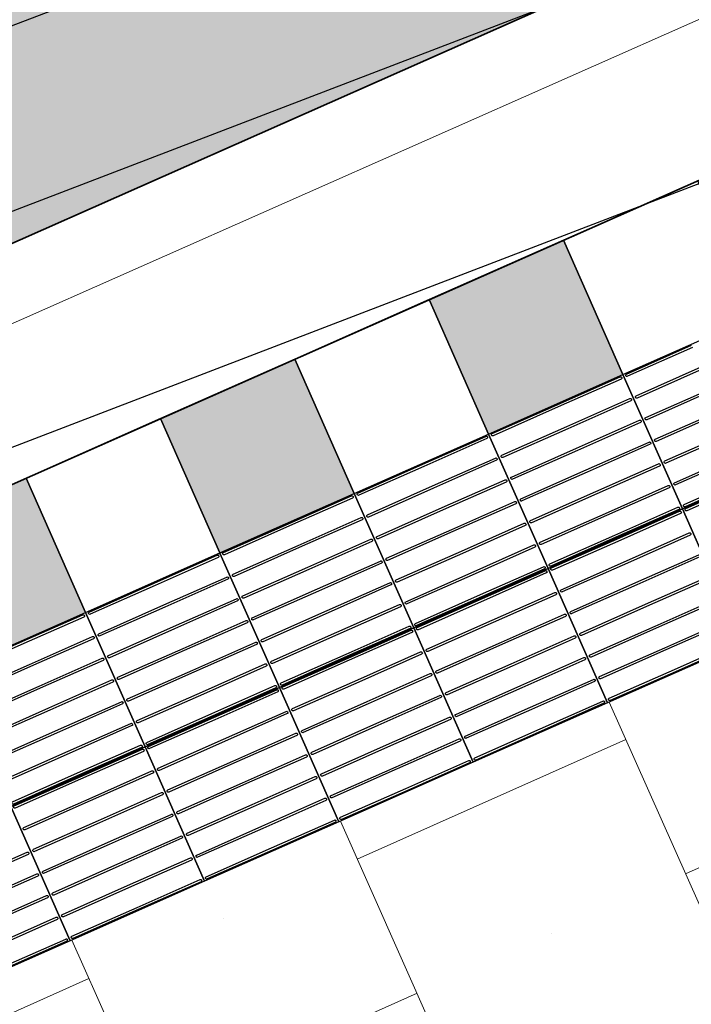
# Model space of a CAD drawing. Header units: metres. Extents: x 196651 to 397723, y 354703 to 710691.
# Tile 106 of 256: x 197784.36 to 197785.73, y 356103.11 to 356105.12. Entities that reach past the tile are written whole.
import ezdxf

# ---------------------------------------------------------------- set-up
doc = ezdxf.new("R2010")
doc.units = ezdxf.units.M
doc.header["$MEASUREMENT"] = 0
doc.linetypes.add('VH-RWSBAND_110X220', pattern=[24, 10, -2, 2, -2, 2, -2, 2, -2])
for name, color, linetype, lineweight in [('N-WE-GR-GRAS_BERM-A', 86, 'Continuous', 5), ('N-WE-VH-GOOT_TEGEL-G', 170, 'Continuous', 35), ('N-WE-VH-KANTOPSLUITING_BUSPERRONBAND-G', 6, 'VH-RWSBAND_110X220', 35), ('N-WE-VH-KANTVERHARDING-G', 1, 'Continuous', 5), ('N-WE-VH-VERHARDING_BETON-A-200', 253, 'Continuous', 5), ('N-WE-VH-VERHARDING_TEGEL-300X300X60-A', 252, 'Continuous', 18), ('N-WE-VH-VERHARDING_TEGEL-500X500X60-A', 252, 'Continuous', 5), ('N-WE-VH-VERHARDING_TEGEL-A', 252, 'Continuous', 5), ('N-WE-VH-VERKEERSTEGEL-GELEIDETEGEL-S', 5, 'Continuous', 25), ('N-WE-VH-VERKEERSTEGEL-TEGEL ZWART-WIT-S', 7, 'Continuous', 25), ('N-WE-VH_BETON_PRINTBETON-A', 252, 'Continuous', 5)]:
    doc.layers.add(name, color=color, linetype=linetype, lineweight=lineweight)
doc.layers.add('X-XX-AL-HULPLIJNEN', color=4, linetype='Continuous', lineweight=25, plot=False)

# ---------------------------------------------------------------- blocks, each defined once
blk = doc.blocks.new('SVH-VERKEERSTEGEL_300X300_ZWART TEGEL_DYN')
h = blk.add_hatch(color=256)
h.dxf.hatch_style = 1
h.paths.add_polyline_path([(0, 0.3), (0, 0), (0.3, 0), (0.3, 0.3)])
at = {"flags": 128}
blk.add_lwpolyline([(0, 0.3), (0, 0), (0.3, 0), (0.3, 0.3)], close=True, dxfattribs=at)
blk = doc.blocks.new('SVH-VERKEERSTEGEL_300X300_WITTE TEGEL_DYN')
at = {"flags": 128}
blk.add_lwpolyline([(0, 0.3), (0, 0), (0.3, 0), (0.3, 0.3)], close=True, dxfattribs=at)
blk = doc.blocks.new('*U386')
for name, p in [('SVH-VERKEERSTEGEL_300X300_WITTE TEGEL_DYN', (4.8, 0)), ('SVH-VERKEERSTEGEL_300X300_ZWART TEGEL_DYN', (5.1, 0)), ('SVH-VERKEERSTEGEL_300X300_WITTE TEGEL_DYN', (5.4, 0)), ('SVH-VERKEERSTEGEL_300X300_ZWART TEGEL_DYN', (5.7, 0)), ('SVH-VERKEERSTEGEL_300X300_WITTE TEGEL_DYN', (6, 0)), ('SVH-VERKEERSTEGEL_300X300_ZWART TEGEL_DYN', (6.3, 0))]:
    blk.add_blockref(name, p)
blk = doc.blocks.new('*U384')
at = {"flags": 128}
for points in [[(4.8, 0), (4.8, 0.3), (5.1, 0.3), (5.1, 0)], [(5.1, 0), (5.1, 0.3), (5.4, 0.3), (5.4, 0)], [(5.4, 0), (5.4, 0.3), (5.7, 0.3), (5.7, 0)], [(5.7, 0), (5.7, 0.3), (6, 0.3), (6, 0)], [(6, 0), (6, 0.3), (6.3, 0.3), (6.3, 0)], [(6.3, 0), (6.3, 0.3), (6.6, 0.3), (6.6, 0)], [(6.6, 0), (6.6, 0.3), (6.9, 0.3), (6.9, 0)], [(4.8, -0.3), (4.8, 0), (5.1, 0), (5.1, -0.3)], [(5.1, -0.3), (5.1, 0), (5.4, 0), (5.4, -0.3)], [(5.4, -0.3), (5.4, 0), (5.7, 0), (5.7, -0.3)], [(5.7, -0.3), (5.7, 0), (6, 0), (6, -0.3)], [(6, -0.3), (6, 0), (6.3, 0), (6.3, -0.3)], [(6.3, -0.3), (6.3, 0), (6.6, 0), (6.6, -0.3)]]:
    blk.add_lwpolyline(points, close=True, dxfattribs=at)
for points in [[(5.1045, 0.2955, -0.414214), (5.107, 0.298), (5.2475, 0.298)], [(5.2475, 0.293), (5.107, 0.293, -0.414214), (5.1045, 0.2955), (5.1045, 0.2955)], [(5.2475, 0.298), (5.393, 0.298, -0.414214), (5.3955, 0.2955), (5.3955, 0.2955, -0.414214), (5.393, 0.293), (5.2475, 0.293)], [(5.4045, 0.2955, -0.414214), (5.407, 0.298), (5.5475, 0.298)], [(5.5475, 0.293), (5.407, 0.293, -0.414214), (5.4045, 0.2955), (5.4045, 0.2955)], [(5.5475, 0.298), (5.693, 0.298, -0.414214), (5.6955, 0.2955), (5.6955, 0.2955, -0.414214), (5.693, 0.293), (5.5475, 0.293)], [(5.7045, 0.2955, -0.414214), (5.707, 0.298), (5.8475, 0.298)], [(5.8475, 0.293), (5.707, 0.293, -0.414214), (5.7045, 0.2955), (5.7045, 0.2955)], [(5.8475, 0.298), (5.993, 0.298, -0.414214), (5.9955, 0.2955), (5.9955, 0.2955, -0.414214), (5.993, 0.293), (5.8475, 0.293)], [(6.0045, 0.2955, -0.414214), (6.007, 0.298), (6.1475, 0.298)], [(6.1475, 0.293), (6.007, 0.293, -0.414214), (6.0045, 0.2955), (6.0045, 0.2955)], [(6.1475, 0.298), (6.293, 0.298, -0.414214), (6.2955, 0.2955), (6.2955, 0.2955, -0.414214), (6.293, 0.293), (6.1475, 0.293)], [(6.3045, 0.2955, -0.414214), (6.307, 0.298), (6.4475, 0.298)], [(6.4475, 0.293), (6.307, 0.293, -0.414214), (6.3045, 0.2955), (6.3045, 0.2955)], [(6.4475, 0.298), (6.593, 0.298, -0.414214), (6.5955, 0.2955), (6.5955, 0.2955, -0.414214), (6.593, 0.293), (6.4475, 0.293)], [(6.6045, 0.2955, -0.414214), (6.607, 0.298), (6.7475, 0.298)], [(6.7475, 0.293), (6.607, 0.293, -0.414214), (6.6045, 0.2955), (6.6045, 0.2955)], [(5.1045, 0.247, -0.414214), (5.107, 0.2495), (5.2475, 0.2495)], [(5.2475, 0.2445), (5.107, 0.2445, -0.414214), (5.1045, 0.247), (5.1045, 0.247)], [(5.2475, 0.2495), (5.393, 0.2495, -0.414214), (5.3955, 0.247), (5.3955, 0.247, -0.414214), (5.393, 0.2445), (5.2475, 0.2445)], [(5.4045, 0.247, -0.414214), (5.407, 0.2495), (5.5475, 0.2495)], [(5.5475, 0.2445), (5.407, 0.2445, -0.414214), (5.4045, 0.247), (5.4045, 0.247)], [(5.5475, 0.2495), (5.693, 0.2495, -0.414214), (5.6955, 0.247), (5.6955, 0.247, -0.414214), (5.693, 0.2445), (5.5475, 0.2445)], [(5.7045, 0.247, -0.414214), (5.707, 0.2495), (5.8475, 0.2495)], [(5.8475, 0.2445), (5.707, 0.2445, -0.414214), (5.7045, 0.247), (5.7045, 0.247)], [(5.8475, 0.2495), (5.993, 0.2495, -0.414214), (5.9955, 0.247), (5.9955, 0.247, -0.414214), (5.993, 0.2445), (5.8475, 0.2445)], [(6.0045, 0.247, -0.414214), (6.007, 0.2495), (6.1475, 0.2495)], [(6.1475, 0.2445), (6.007, 0.2445, -0.414214), (6.0045, 0.247), (6.0045, 0.247)], [(6.1475, 0.2495), (6.293, 0.2495, -0.414214), (6.2955, 0.247), (6.2955, 0.247, -0.414214), (6.293, 0.2445), (6.1475, 0.2445)], [(6.3045, 0.247, -0.414214), (6.307, 0.2495), (6.4475, 0.2495)], [(6.4475, 0.2445), (6.307, 0.2445, -0.414214), (6.3045, 0.247), (6.3045, 0.247)], [(6.4475, 0.2495), (6.593, 0.2495, -0.414214), (6.5955, 0.247), (6.5955, 0.247, -0.414214), (6.593, 0.2445), (6.4475, 0.2445)], [(6.6045, 0.247, -0.414214), (6.607, 0.2495), (6.7475, 0.2495)], [(6.7475, 0.2445), (6.607, 0.2445, -0.414214), (6.6045, 0.247), (6.6045, 0.247)], [(5.1045, 0.1985, -0.414214), (5.107, 0.201), (5.2475, 0.201)], [(5.2475, 0.201), (5.393, 0.201, -0.414214), (5.3955, 0.1985), (5.3955, 0.1985, -0.414214), (5.393, 0.196), (5.2475, 0.196)], [(5.4045, 0.1985, -0.414214), (5.407, 0.201), (5.5475, 0.201)], [(5.5475, 0.201), (5.693, 0.201, -0.414214), (5.6955, 0.1985), (5.6955, 0.1985, -0.414214), (5.693, 0.196), (5.5475, 0.196)], [(5.7045, 0.1985, -0.414214), (5.707, 0.201), (5.8475, 0.201)], [(5.8475, 0.201), (5.993, 0.201, -0.414214), (5.9955, 0.1985), (5.9955, 0.1985, -0.414214), (5.993, 0.196), (5.8475, 0.196)], [(6.0045, 0.1985, -0.414214), (6.007, 0.201), (6.1475, 0.201)], [(6.1475, 0.201), (6.293, 0.201, -0.414214), (6.2955, 0.1985), (6.2955, 0.1985, -0.414214), (6.293, 0.196), (6.1475, 0.196)], [(6.3045, 0.1985, -0.414214), (6.307, 0.201), (6.4475, 0.201)], [(6.4475, 0.201), (6.593, 0.201, -0.414214), (6.5955, 0.1985), (6.5955, 0.1985, -0.414214), (6.593, 0.196), (6.4475, 0.196)], [(6.6045, 0.1985, -0.414214), (6.607, 0.201), (6.7475, 0.201)], [(5.2475, 0.196), (5.107, 0.196, -0.414214), (5.1045, 0.1985), (5.1045, 0.1985)], [(5.5475, 0.196), (5.407, 0.196, -0.414214), (5.4045, 0.1985), (5.4045, 0.1985)], [(5.8475, 0.196), (5.707, 0.196, -0.414214), (5.7045, 0.1985), (5.7045, 0.1985)], [(6.1475, 0.196), (6.007, 0.196, -0.414214), (6.0045, 0.1985), (6.0045, 0.1985)], [(6.4475, 0.196), (6.307, 0.196, -0.414214), (6.3045, 0.1985), (6.3045, 0.1985)], [(6.7475, 0.196), (6.607, 0.196, -0.414214), (6.6045, 0.1985), (6.6045, 0.1985)], [(5.1045, 0.15, -0.414214), (5.107, 0.1525), (5.2475, 0.1525)], [(5.2475, 0.1475), (5.107, 0.1475, -0.414214), (5.1045, 0.15), (5.1045, 0.15)], [(5.2475, 0.1525), (5.393, 0.1525, -0.414214), (5.3955, 0.15), (5.3955, 0.15, -0.414214), (5.393, 0.1475), (5.2475, 0.1475)], [(5.4045, 0.15, -0.414214), (5.407, 0.1525), (5.5475, 0.1525)], [(5.5475, 0.1475), (5.407, 0.1475, -0.414214), (5.4045, 0.15), (5.4045, 0.15)], [(5.5475, 0.1525), (5.693, 0.1525, -0.414214), (5.6955, 0.15), (5.6955, 0.15, -0.414214), (5.693, 0.1475), (5.5475, 0.1475)], [(5.7045, 0.15, -0.414214), (5.707, 0.1525), (5.8475, 0.1525)], [(5.8475, 0.1475), (5.707, 0.1475, -0.414214), (5.7045, 0.15), (5.7045, 0.15)], [(5.8475, 0.1525), (5.993, 0.1525, -0.414214), (5.9955, 0.15), (5.9955, 0.15, -0.414214), (5.993, 0.1475), (5.8475, 0.1475)], [(6.0045, 0.15, -0.414214), (6.007, 0.1525), (6.1475, 0.1525)], [(6.1475, 0.1475), (6.007, 0.1475, -0.414214), (6.0045, 0.15), (6.0045, 0.15)], [(6.1475, 0.1525), (6.293, 0.1525, -0.414214), (6.2955, 0.15), (6.2955, 0.15, -0.414214), (6.293, 0.1475), (6.1475, 0.1475)], [(6.3045, 0.15, -0.414214), (6.307, 0.1525), (6.4475, 0.1525)], [(6.4475, 0.1475), (6.307, 0.1475, -0.414214), (6.3045, 0.15), (6.3045, 0.15)], [(6.4475, 0.1525), (6.593, 0.1525, -0.414214), (6.5955, 0.15), (6.5955, 0.15, -0.414214), (6.593, 0.1475), (6.4475, 0.1475)], [(6.6045, 0.15, -0.414214), (6.607, 0.1525), (6.7475, 0.1525)], [(6.7475, 0.1475), (6.607, 0.1475, -0.414214), (6.6045, 0.15), (6.6045, 0.15)], [(5.1045, 0.1015, -0.414214), (5.107, 0.104), (5.2475, 0.104)], [(5.2475, 0.099), (5.107, 0.099, -0.414214), (5.1045, 0.1015), (5.1045, 0.1015)], [(5.2475, 0.104), (5.393, 0.104, -0.414214), (5.3955, 0.1015), (5.3955, 0.1015, -0.414214), (5.393, 0.099), (5.2475, 0.099)], [(5.4045, 0.1015, -0.414214), (5.407, 0.104), (5.5475, 0.104)], [(5.5475, 0.099), (5.407, 0.099, -0.414214), (5.4045, 0.1015), (5.4045, 0.1015)], [(5.5475, 0.104), (5.693, 0.104, -0.414214), (5.6955, 0.1015), (5.6955, 0.1015, -0.414214), (5.693, 0.099), (5.5475, 0.099)], [(5.7045, 0.1015, -0.414214), (5.707, 0.104), (5.8475, 0.104)], [(5.8475, 0.099), (5.707, 0.099, -0.414214), (5.7045, 0.1015), (5.7045, 0.1015)], [(5.8475, 0.104), (5.993, 0.104, -0.414214), (5.9955, 0.1015), (5.9955, 0.1015, -0.414214), (5.993, 0.099), (5.8475, 0.099)], [(6.0045, 0.1015, -0.414214), (6.007, 0.104), (6.1475, 0.104)], [(6.1475, 0.099), (6.007, 0.099, -0.414214), (6.0045, 0.1015), (6.0045, 0.1015)], [(6.1475, 0.104), (6.293, 0.104, -0.414214), (6.2955, 0.1015), (6.2955, 0.1015, -0.414214), (6.293, 0.099), (6.1475, 0.099)], [(6.3045, 0.1015, -0.414214), (6.307, 0.104), (6.4475, 0.104)], [(6.4475, 0.099), (6.307, 0.099, -0.414214), (6.3045, 0.1015), (6.3045, 0.1015)], [(6.4475, 0.104), (6.593, 0.104, -0.414214), (6.5955, 0.1015), (6.5955, 0.1015, -0.414214), (6.593, 0.099), (6.4475, 0.099)], [(6.6045, 0.1015, -0.414214), (6.607, 0.104), (6.7475, 0.104)], [(6.7475, 0.099), (6.607, 0.099, -0.414214), (6.6045, 0.1015), (6.6045, 0.1015)], [(5.1045, 0.053, -0.414214), (5.107, 0.0555), (5.2475, 0.0555)], [(5.2475, 0.0505), (5.107, 0.0505, -0.414214), (5.1045, 0.053), (5.1045, 0.053)], [(5.2475, 0.0555), (5.393, 0.0555, -0.414214), (5.3955, 0.053), (5.3955, 0.053, -0.414214), (5.393, 0.0505), (5.2475, 0.0505)], [(5.4045, 0.053, -0.414214), (5.407, 0.0555), (5.5475, 0.0555)], [(5.5475, 0.0505), (5.407, 0.0505, -0.414214), (5.4045, 0.053), (5.4045, 0.053)], [(5.5475, 0.0555), (5.693, 0.0555, -0.414214), (5.6955, 0.053), (5.6955, 0.053, -0.414214), (5.693, 0.0505), (5.5475, 0.0505)], [(5.7045, 0.053, -0.414214), (5.707, 0.0555), (5.8475, 0.0555)], [(5.8475, 0.0505), (5.707, 0.0505, -0.414214), (5.7045, 0.053), (5.7045, 0.053)], [(5.8475, 0.0555), (5.993, 0.0555, -0.414214), (5.9955, 0.053), (5.9955, 0.053, -0.414214), (5.993, 0.0505), (5.8475, 0.0505)], [(6.0045, 0.053, -0.414214), (6.007, 0.0555), (6.1475, 0.0555)], [(6.1475, 0.0505), (6.007, 0.0505, -0.414214), (6.0045, 0.053), (6.0045, 0.053)], [(6.1475, 0.0555), (6.293, 0.0555, -0.414214), (6.2955, 0.053), (6.2955, 0.053, -0.414214), (6.293, 0.0505), (6.1475, 0.0505)], [(6.3045, 0.053, -0.414214), (6.307, 0.0555), (6.4475, 0.0555)], [(6.4475, 0.0505), (6.307, 0.0505, -0.414214), (6.3045, 0.053), (6.3045, 0.053)], [(6.4475, 0.0555), (6.593, 0.0555, -0.414214), (6.5955, 0.053), (6.5955, 0.053, -0.414214), (6.593, 0.0505), (6.4475, 0.0505)], [(4.9475, 0.007), (5.093, 0.007, -0.414214), (5.0955, 0.0045), (5.0955, 0.0045, -0.414214), (5.093, 0.002), (4.9475, 0.002)], [(5.1045, 0.0045, -0.414214), (5.107, 0.007), (5.2475, 0.007)], [(5.2475, 0.002), (5.107, 0.002, -0.414214), (5.1045, 0.0045), (5.1045, 0.0045)], [(5.2475, 0.007), (5.393, 0.007, -0.414214), (5.3955, 0.0045), (5.3955, 0.0045, -0.414214), (5.393, 0.002), (5.2475, 0.002)], [(5.4045, 0.0045, -0.414214), (5.407, 0.007), (5.5475, 0.007)], [(5.5475, 0.002), (5.407, 0.002, -0.414214), (5.4045, 0.0045), (5.4045, 0.0045)], [(5.5475, 0.007), (5.693, 0.007, -0.414214), (5.6955, 0.0045), (5.6955, 0.0045, -0.414214), (5.693, 0.002), (5.5475, 0.002)], [(5.7045, 0.0045, -0.414214), (5.707, 0.007), (5.8475, 0.007)], [(5.8475, 0.002), (5.707, 0.002, -0.414214), (5.7045, 0.0045), (5.7045, 0.0045)], [(5.8475, 0.007), (5.993, 0.007, -0.414214), (5.9955, 0.0045), (5.9955, 0.0045, -0.414214), (5.993, 0.002), (5.8475, 0.002)], [(6.0045, 0.0045, -0.414214), (6.007, 0.007), (6.1475, 0.007)], [(6.1475, 0.002), (6.007, 0.002, -0.414214), (6.0045, 0.0045), (6.0045, 0.0045)], [(6.1475, 0.007), (6.293, 0.007, -0.414214), (6.2955, 0.0045), (6.2955, 0.0045, -0.414214), (6.293, 0.002), (6.1475, 0.002)], [(6.3045, 0.0045, -0.414214), (6.307, 0.007), (6.4475, 0.007)], [(6.4475, 0.002), (6.307, 0.002, -0.414214), (6.3045, 0.0045), (6.3045, 0.0045)], [(6.4475, 0.007), (6.593, 0.007, -0.414214), (6.5955, 0.0045), (6.5955, 0.0045, -0.414214), (6.593, 0.002), (6.4475, 0.002)], [(4.9475, -0.002), (5.093, -0.002, -0.414214), (5.0955, -0.0045), (5.0955, -0.0045, -0.414214), (5.093, -0.007), (4.9475, -0.007)], [(5.1045, -0.0045, -0.414214), (5.107, -0.002), (5.2475, -0.002)], [(5.2475, -0.007), (5.107, -0.007, -0.414214), (5.1045, -0.0045), (5.1045, -0.0045)], [(5.2475, -0.002), (5.393, -0.002, -0.414214), (5.3955, -0.0045), (5.3955, -0.0045, -0.414214), (5.393, -0.007), (5.2475, -0.007)], [(5.4045, -0.0045, -0.414214), (5.407, -0.002), (5.5475, -0.002)], [(5.5475, -0.007), (5.407, -0.007, -0.414214), (5.4045, -0.0045), (5.4045, -0.0045)], [(5.5475, -0.002), (5.693, -0.002, -0.414214), (5.6955, -0.0045), (5.6955, -0.0045, -0.414214), (5.693, -0.007), (5.5475, -0.007)], [(5.7045, -0.0045, -0.414214), (5.707, -0.002), (5.8475, -0.002)], [(5.8475, -0.007), (5.707, -0.007, -0.414214), (5.7045, -0.0045), (5.7045, -0.0045)], [(5.8475, -0.002), (5.993, -0.002, -0.414214), (5.9955, -0.0045), (5.9955, -0.0045, -0.414214), (5.993, -0.007), (5.8475, -0.007)], [(6.0045, -0.0045, -0.414214), (6.007, -0.002), (6.1475, -0.002)], [(6.1475, -0.007), (6.007, -0.007, -0.414214), (6.0045, -0.0045), (6.0045, -0.0045)], [(6.1475, -0.002), (6.293, -0.002, -0.414214), (6.2955, -0.0045), (6.2955, -0.0045, -0.414214), (6.293, -0.007), (6.1475, -0.007)], [(6.3045, -0.0045, -0.414214), (6.307, -0.002), (6.4475, -0.002)], [(6.4475, -0.007), (6.307, -0.007, -0.414214), (6.3045, -0.0045), (6.3045, -0.0045)], [(6.4475, -0.002), (6.593, -0.002, -0.414214), (6.5955, -0.0045), (6.5955, -0.0045, -0.414214), (6.593, -0.007), (6.4475, -0.007)], [(4.9475, -0.0505), (5.093, -0.0505, -0.414214), (5.0955, -0.053), (5.0955, -0.053, -0.414214), (5.093, -0.0555), (4.9475, -0.0555)], [(5.1045, -0.053, -0.414214), (5.107, -0.0505), (5.2475, -0.0505)], [(5.2475, -0.0555), (5.107, -0.0555, -0.414214), (5.1045, -0.053), (5.1045, -0.053)], [(5.2475, -0.0505), (5.393, -0.0505, -0.414214), (5.3955, -0.053), (5.3955, -0.053, -0.414214), (5.393, -0.0555), (5.2475, -0.0555)], [(5.4045, -0.053, -0.414214), (5.407, -0.0505), (5.5475, -0.0505)], [(5.5475, -0.0555), (5.407, -0.0555, -0.414214), (5.4045, -0.053), (5.4045, -0.053)], [(5.5475, -0.0505), (5.693, -0.0505, -0.414214), (5.6955, -0.053), (5.6955, -0.053, -0.414214), (5.693, -0.0555), (5.5475, -0.0555)], [(5.7045, -0.053, -0.414214), (5.707, -0.0505), (5.8475, -0.0505)], [(5.8475, -0.0555), (5.707, -0.0555, -0.414214), (5.7045, -0.053), (5.7045, -0.053)], [(5.8475, -0.0505), (5.993, -0.0505, -0.414214), (5.9955, -0.053), (5.9955, -0.053, -0.414214), (5.993, -0.0555), (5.8475, -0.0555)], [(6.0045, -0.053, -0.414214), (6.007, -0.0505), (6.1475, -0.0505)], [(6.1475, -0.0555), (6.007, -0.0555, -0.414214), (6.0045, -0.053), (6.0045, -0.053)], [(6.1475, -0.0505), (6.293, -0.0505, -0.414214), (6.2955, -0.053), (6.2955, -0.053, -0.414214), (6.293, -0.0555), (6.1475, -0.0555)], [(6.3045, -0.053, -0.414214), (6.307, -0.0505), (6.4475, -0.0505)], [(6.4475, -0.0555), (6.307, -0.0555, -0.414214), (6.3045, -0.053), (6.3045, -0.053)], [(6.4475, -0.0505), (6.593, -0.0505, -0.414214), (6.5955, -0.053), (6.5955, -0.053, -0.414214), (6.593, -0.0555), (6.4475, -0.0555)], [(4.9475, -0.099), (5.093, -0.099, -0.414214), (5.0955, -0.1015), (5.0955, -0.1015, -0.414214), (5.093, -0.104), (4.9475, -0.104)], [(5.1045, -0.1015, -0.414214), (5.107, -0.099), (5.2475, -0.099)], [(5.2475, -0.099), (5.393, -0.099, -0.414214), (5.3955, -0.1015), (5.3955, -0.1015, -0.414214), (5.393, -0.104), (5.2475, -0.104)], [(5.4045, -0.1015, -0.414214), (5.407, -0.099), (5.5475, -0.099)], [(5.5475, -0.099), (5.693, -0.099, -0.414214), (5.6955, -0.1015), (5.6955, -0.1015, -0.414214), (5.693, -0.104), (5.5475, -0.104)], [(5.7045, -0.1015, -0.414214), (5.707, -0.099), (5.8475, -0.099)], [(5.8475, -0.099), (5.993, -0.099, -0.414214), (5.9955, -0.1015), (5.9955, -0.1015, -0.414214), (5.993, -0.104), (5.8475, -0.104)], [(6.0045, -0.1015, -0.414214), (6.007, -0.099), (6.1475, -0.099)], [(6.1475, -0.099), (6.293, -0.099, -0.414214), (6.2955, -0.1015), (6.2955, -0.1015, -0.414214), (6.293, -0.104), (6.1475, -0.104)], [(6.3045, -0.1015, -0.414214), (6.307, -0.099), (6.4475, -0.099)], [(6.4475, -0.099), (6.593, -0.099, -0.414214), (6.5955, -0.1015), (6.5955, -0.1015, -0.414214), (6.593, -0.104), (6.4475, -0.104)], [(5.2475, -0.104), (5.107, -0.104, -0.414214), (5.1045, -0.1015), (5.1045, -0.1015)], [(5.5475, -0.104), (5.407, -0.104, -0.414214), (5.4045, -0.1015), (5.4045, -0.1015)], [(5.8475, -0.104), (5.707, -0.104, -0.414214), (5.7045, -0.1015), (5.7045, -0.1015)], [(6.1475, -0.104), (6.007, -0.104, -0.414214), (6.0045, -0.1015), (6.0045, -0.1015)], [(6.4475, -0.104), (6.307, -0.104, -0.414214), (6.3045, -0.1015), (6.3045, -0.1015)], [(4.9475, -0.1475), (5.093, -0.1475, -0.414214), (5.0955, -0.15), (5.0955, -0.15, -0.414214), (5.093, -0.1525), (4.9475, -0.1525)], [(5.1045, -0.15, -0.414214), (5.107, -0.1475), (5.2475, -0.1475)], [(5.2475, -0.1525), (5.107, -0.1525, -0.414214), (5.1045, -0.15), (5.1045, -0.15)], [(5.2475, -0.1475), (5.393, -0.1475, -0.414214), (5.3955, -0.15), (5.3955, -0.15, -0.414214), (5.393, -0.1525), (5.2475, -0.1525)], [(5.4045, -0.15, -0.414214), (5.407, -0.1475), (5.5475, -0.1475)], [(5.5475, -0.1525), (5.407, -0.1525, -0.414214), (5.4045, -0.15), (5.4045, -0.15)], [(5.5475, -0.1475), (5.693, -0.1475, -0.414214), (5.6955, -0.15), (5.6955, -0.15, -0.414214), (5.693, -0.1525), (5.5475, -0.1525)], [(5.7045, -0.15, -0.414214), (5.707, -0.1475), (5.8475, -0.1475)], [(5.8475, -0.1525), (5.707, -0.1525, -0.414214), (5.7045, -0.15), (5.7045, -0.15)], [(5.8475, -0.1475), (5.993, -0.1475, -0.414214), (5.9955, -0.15), (5.9955, -0.15, -0.414214), (5.993, -0.1525), (5.8475, -0.1525)], [(6.0045, -0.15, -0.414214), (6.007, -0.1475), (6.1475, -0.1475)], [(6.1475, -0.1525), (6.007, -0.1525, -0.414214), (6.0045, -0.15), (6.0045, -0.15)], [(6.1475, -0.1475), (6.293, -0.1475, -0.414214), (6.2955, -0.15), (6.2955, -0.15, -0.414214), (6.293, -0.1525), (6.1475, -0.1525)], [(6.3045, -0.15, -0.414214), (6.307, -0.1475), (6.4475, -0.1475)], [(6.4475, -0.1525), (6.307, -0.1525, -0.414214), (6.3045, -0.15), (6.3045, -0.15)], [(6.4475, -0.1475), (6.593, -0.1475, -0.414214), (6.5955, -0.15), (6.5955, -0.15, -0.414214), (6.593, -0.1525), (6.4475, -0.1525)], [(4.9475, -0.196), (5.093, -0.196, -0.414214), (5.0955, -0.1985), (5.0955, -0.1985, -0.414214), (5.093, -0.201), (4.9475, -0.201)], [(5.1045, -0.1985, -0.414214), (5.107, -0.196), (5.2475, -0.196)], [(5.2475, -0.201), (5.107, -0.201, -0.414214), (5.1045, -0.1985), (5.1045, -0.1985)], [(5.2475, -0.196), (5.393, -0.196, -0.414214), (5.3955, -0.1985), (5.3955, -0.1985, -0.414214), (5.393, -0.201), (5.2475, -0.201)], [(5.4045, -0.1985, -0.414214), (5.407, -0.196), (5.5475, -0.196)], [(5.5475, -0.201), (5.407, -0.201, -0.414214), (5.4045, -0.1985), (5.4045, -0.1985)], [(5.5475, -0.196), (5.693, -0.196, -0.414214), (5.6955, -0.1985), (5.6955, -0.1985, -0.414214), (5.693, -0.201), (5.5475, -0.201)], [(5.7045, -0.1985, -0.414214), (5.707, -0.196), (5.8475, -0.196)], [(5.8475, -0.201), (5.707, -0.201, -0.414214), (5.7045, -0.1985), (5.7045, -0.1985)], [(5.8475, -0.196), (5.993, -0.196, -0.414214), (5.9955, -0.1985), (5.9955, -0.1985, -0.414214), (5.993, -0.201), (5.8475, -0.201)], [(6.0045, -0.1985, -0.414214), (6.007, -0.196), (6.1475, -0.196)], [(6.1475, -0.201), (6.007, -0.201, -0.414214), (6.0045, -0.1985), (6.0045, -0.1985)], [(6.1475, -0.196), (6.293, -0.196, -0.414214), (6.2955, -0.1985), (6.2955, -0.1985, -0.414214), (6.293, -0.201), (6.1475, -0.201)], [(6.3045, -0.1985, -0.414214), (6.307, -0.196), (6.4475, -0.196)], [(6.4475, -0.201), (6.307, -0.201, -0.414214), (6.3045, -0.1985), (6.3045, -0.1985)], [(6.4475, -0.196), (6.593, -0.196, -0.414214), (6.5955, -0.1985), (6.5955, -0.1985, -0.414214), (6.593, -0.201), (6.4475, -0.201)], [(4.9475, -0.2445), (5.093, -0.2445, -0.414214), (5.0955, -0.247), (5.0955, -0.247, -0.414214), (5.093, -0.2495), (4.9475, -0.2495)], [(5.1045, -0.247, -0.414214), (5.107, -0.2445), (5.2475, -0.2445)], [(5.2475, -0.2495), (5.107, -0.2495, -0.414214), (5.1045, -0.247), (5.1045, -0.247)], [(5.2475, -0.2445), (5.393, -0.2445, -0.414214), (5.3955, -0.247), (5.3955, -0.247, -0.414214), (5.393, -0.2495), (5.2475, -0.2495)], [(5.4045, -0.247, -0.414214), (5.407, -0.2445), (5.5475, -0.2445)], [(5.5475, -0.2495), (5.407, -0.2495, -0.414214), (5.4045, -0.247), (5.4045, -0.247)], [(5.5475, -0.2445), (5.693, -0.2445, -0.414214), (5.6955, -0.247), (5.6955, -0.247, -0.414214), (5.693, -0.2495), (5.5475, -0.2495)], [(5.7045, -0.247, -0.414214), (5.707, -0.2445), (5.8475, -0.2445)], [(5.8475, -0.2495), (5.707, -0.2495, -0.414214), (5.7045, -0.247), (5.7045, -0.247)], [(5.8475, -0.2445), (5.993, -0.2445, -0.414214), (5.9955, -0.247), (5.9955, -0.247, -0.414214), (5.993, -0.2495), (5.8475, -0.2495)], [(6.0045, -0.247, -0.414214), (6.007, -0.2445), (6.1475, -0.2445)], [(6.1475, -0.2495), (6.007, -0.2495, -0.414214), (6.0045, -0.247), (6.0045, -0.247)], [(6.1475, -0.2445), (6.293, -0.2445, -0.414214), (6.2955, -0.247), (6.2955, -0.247, -0.414214), (6.293, -0.2495), (6.1475, -0.2495)], [(6.3045, -0.247, -0.414214), (6.307, -0.2445), (6.4475, -0.2445)], [(6.4475, -0.2495), (6.307, -0.2495, -0.414214), (6.3045, -0.247), (6.3045, -0.247)], [(6.4475, -0.2445), (6.593, -0.2445, -0.414214), (6.5955, -0.247), (6.5955, -0.247, -0.414214), (6.593, -0.2495), (6.4475, -0.2495)], [(4.9475, -0.293), (5.093, -0.293, -0.414214), (5.0955, -0.2955), (5.0955, -0.2955, -0.414214), (5.093, -0.298), (4.9475, -0.298)], [(5.1045, -0.2955, -0.414214), (5.107, -0.293), (5.2475, -0.293)], [(5.2475, -0.298), (5.107, -0.298, -0.414214), (5.1045, -0.2955), (5.1045, -0.2955)], [(5.2475, -0.293), (5.393, -0.293, -0.414214), (5.3955, -0.2955), (5.3955, -0.2955, -0.414214), (5.393, -0.298), (5.2475, -0.298)], [(5.4045, -0.2955, -0.414214), (5.407, -0.293), (5.5475, -0.293)], [(5.5475, -0.298), (5.407, -0.298, -0.414214), (5.4045, -0.2955), (5.4045, -0.2955)], [(5.5475, -0.293), (5.693, -0.293, -0.414214), (5.6955, -0.2955), (5.6955, -0.2955, -0.414214), (5.693, -0.298), (5.5475, -0.298)], [(5.7045, -0.2955, -0.414214), (5.707, -0.293), (5.8475, -0.293)], [(5.8475, -0.298), (5.707, -0.298, -0.414214), (5.7045, -0.2955), (5.7045, -0.2955)], [(5.8475, -0.293), (5.993, -0.293, -0.414214), (5.9955, -0.2955), (5.9955, -0.2955, -0.414214), (5.993, -0.298), (5.8475, -0.298)], [(6.0045, -0.2955, -0.414214), (6.007, -0.293), (6.1475, -0.293)], [(6.1475, -0.298), (6.007, -0.298, -0.414214), (6.0045, -0.2955), (6.0045, -0.2955)], [(6.1475, -0.293), (6.293, -0.293, -0.414214), (6.2955, -0.2955), (6.2955, -0.2955, -0.414214), (6.293, -0.298), (6.1475, -0.298)], [(6.3045, -0.2955, -0.414214), (6.307, -0.293), (6.4475, -0.293)], [(6.4475, -0.298), (6.307, -0.298, -0.414214), (6.3045, -0.2955), (6.3045, -0.2955)], [(6.4475, -0.293), (6.593, -0.293, -0.414214), (6.5955, -0.2955), (6.5955, -0.2955, -0.414214), (6.593, -0.298), (6.4475, -0.298)]]:
    blk.add_lwpolyline(points, format="xyb", dxfattribs=at)

msp = doc.modelspace()

# ---------------------------------------------------------------- hatches: boundary and pattern name
at = {"layer": 'N-WE-GR-GRAS_BERM-A'}
h = msp.add_hatch(dxfattribs=at)
h.set_pattern_fill('AGR-GRAS_01', color=256, scale=0.04, pattern_type=2)
h.set_pattern_definition([(0, (0, 0), (1, 1), [0.12, -0.8]), (45, (0.4, 0.2), (-0.113137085, 1.8667619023), [0.12, -0.8]), (30, (0.08, 0.12), (0.2274613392, 1.2860254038), [0.12, -0.8]), (15, (0.32, 0.48), (0.3856270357, 0.724494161), [0.12, -0.8]), (135, (0.16, 2), (-0.02828427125, -0.6505382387), [0.12, -0.8]), (150, (1.2, 0.4), (0.2156921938, -0.5864101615), [0.12, -0.8]), (165, (0.24, 0.04), (0.1434520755, -0.7010146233), [0.12, -0.8]), (85, (0.4, 0.4), (-0.8726773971, 1.0400164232), [0.12, -0.8]), (100, (0, 0), (-1.1121176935, 0.7787131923), [0.12, -0.8])])
edge = h.paths.add_edge_path()
edge.add_line((197796.7867, 356126.9798), (197796.3839, 356127.8898))
edge.add_line((197796.3839, 356127.8898), (197796.1052, 356127.7641))
edge.add_arc((197803.3639, 356111.6758), 17.65, 114.28402, 127.70392)
edge.add_arc((197778.9006, 356143.323), 22.35, 293.67482, 307.70392, ccw=False)
edge.add_line((197787.8752, 356122.854), (197772.1518, 356115.9602))
edge.add_line((197772.1518, 356115.9602), (197760.2654, 356110.7486))
edge.add_line((197760.2654, 356110.7486), (197749.5601, 356106.055))
edge.add_line((197749.5601, 356106.055), (197737.859, 356100.9607))
edge.add_arc((197748.1577, 356077.3054), 25.8, 113.5265, 118.45131)
edge.add_line((197735.8663, 356099.9893), (197735.9142, 356099.9027))
edge.add_line((197735.9142, 356099.9027), (197735.0392, 356099.4186))
edge.add_arc((197735.1844, 356099.1561), 0.3, 118.9535, 203.8738)
edge.add_line((197734.9101, 356099.0346), (197735.6535, 356097.3549))
edge.add_line((197735.6535, 356097.3549), (197736.9451, 356097.9207))
edge.add_arc((197756.97, 356048.3636), 53.45, 105.38578, 112.00258, ccw=False)
edge.add_line((197742.7889, 356099.8981), (197753.8019, 356102.9286))
edge.add_arc((197741.4514, 356147.8103), 46.55, 285.38578, 293.87385)
edge.add_line((197760.2913, 356105.2432), (197776.7323, 356112.5199))
edge.add_arc((197757.8924, 356155.087), 46.55, 293.87385, 305.26927)
edge.add_line((197784.7713, 356117.0814), (197787.9891, 356119.3571))
edge.add_arc((197818.8522, 356075.718), 53.45, 114.82299, 125.26927, ccw=False)
edge.add_line((197796.413, 356124.2297), (197795.7928, 356125.6042))
edge.add_line((197795.7928, 356125.6042), (197796.7867, 356126.9798))
at = {"layer": 'N-WE-VH-VERHARDING_BETON-A-200'}
msp.add_hatch(color=256, dxfattribs=at).paths.add_polyline_path([(197801.0024, 356114.9301), (197800.8608, 356115.2502), (197745.0209, 356090.5359), (197747.7542, 356091.3555), (197768.0016, 356097.4274), (197789.9629, 356107.1473)])
at = {"layer": 'N-WE-VH-VERHARDING_TEGEL-300X300X60-A'}
h = msp.add_hatch(dxfattribs=at)
h.set_pattern_fill('AVH-TEGEL_400X400_HALFST_STIP', color=256, scale=1.5, angle=114, pattern_type=2)
h.set_pattern_definition([(114, (198927.37624, 355545.38647), (-0.54812727, -0.24404199), []), (204, (198927.37624, 355545.38647), (0.24404199, -0.54812727), [0.6, -0.6]), (204, (198926.7061, 355545.4165), (0.24404199, -0.54812727), [0.6, -0.6]), (114, (198926.98015, 355545.5385), (-0.67014827, 0.03002165), [0, -0.6])])
h.paths.add_polyline_path([(197769.1041, 356094.9518), (197791.0507, 356104.6652), (197790.5002, 356105.9088), (197768.5537, 356096.1954)])
at = {"layer": 'N-WE-VH-VERHARDING_TEGEL-500X500X60-A'}
h = msp.add_hatch(dxfattribs=at)
h.set_pattern_fill('AVH-TEGEL_400X400_BLOK', color=256, scale=3, angle=24, style=0, pattern_type=2)
h.set_pattern_definition([(24, (0, 0), (-0.4880839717, 1.096254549), []), (114, (0, 0), (-1.096254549, -0.4880839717), [])])
edge = h.paths.add_edge_path()
edge.add_line((197797.199, 356130.9674), (197795.9898, 356133.7337))
edge.add_line((197795.9898, 356133.7337), (197791.7744, 356131.8905))
edge.add_line((197791.7744, 356131.8905), (197734.8442, 356107.0064))
edge.add_line((197734.8442, 356107.0064), (197735.31, 356105.952))
edge.add_line((197735.31, 356105.952), (197734.3766, 356105.5366))
edge.add_line((197734.3766, 356105.5366), (197735.6553, 356102.6605))
edge.add_arc((197748.1577, 356077.3054), 28.27, 113.5265, 116.24751, ccw=False)
edge.add_line((197736.873, 356103.2254), (197748.5712, 356108.3184))
edge.add_line((197748.5712, 356108.3184), (197786.8834, 356125.1161))
edge.add_arc((197778.9006, 356143.323), 19.88, 293.67482, 307.70392)
edge.add_arc((197803.3639, 356111.6758), 20.12, 114.28402, 127.70392, ccw=False)
edge.add_line((197795.0893, 356130.0155), (197797.199, 356130.9674))
at = {"layer": 'N-WE-VH-VERHARDING_TEGEL-A'}
h = msp.add_hatch(dxfattribs=at)
h.set_pattern_fill('AVH-TEGEL_300X300_HALFST', color=256, scale=2, angle=23, style=0, pattern_type=2)
h.set_pattern_definition([(23, (0, 0), (0.43508357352, 0.51059013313), [0.6, -0.6]), (113, (0, 0), (-0.5523029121, -0.2344386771), [])])
edge = h.paths.add_edge_path()
edge.add_line((197744.3572, 356080.9898), (197712.9872, 356069.9469))
edge.add_line((197712.9872, 356069.9469), (197713.535, 356068.3905))
edge.add_line((197713.535, 356068.3905), (197744.9051, 356079.4334))
edge.add_arc((197726.9081, 356130.5582), 54.2, 289.39314, 291.60079)
edge.add_line((197746.8611, 356080.1646), (197766.2646, 356087.8473))
edge.add_arc((197746.3116, 356138.2409), 54.2, 291.60079, 293.87385)
edge.add_line((197768.2476, 356088.6784), (197799.8383, 356102.6602))
edge.add_arc((197777.9022, 356152.2227), 54.2, 293.87385, 297.69601)
edge.add_line((197803.0933, 356104.2326), (197818.0521, 356112.0849))
edge.add_arc((197839.339, 356071.5323), 45.8, 113.54944, 117.69601, ccw=False)
edge.add_arc((197874.099, 355991.7781), 132.8, 101.831543, 113.549444, ccw=False)
edge.add_line((197846.8704, 356121.7567), (197846.5358, 356123.3724))
edge.add_arc((197874.099, 355991.7781), 134.45, 101.829929, 113.549444)
edge.add_arc((197839.339, 356071.5323), 47.45, 113.54944, 117.69601)
edge.add_line((197817.2852, 356113.5458), (197802.3264, 356105.6936))
edge.add_arc((197777.9022, 356152.2227), 52.55, 293.87385, 297.69601, ccw=False)
edge.add_line((197799.1705, 356104.169), (197767.5798, 356090.1872))
edge.add_arc((197746.3116, 356138.2409), 52.55, 291.60079, 293.87385, ccw=False)
edge.add_line((197765.6572, 356089.3814), (197746.2537, 356081.6988))
edge.add_arc((197726.9081, 356130.5582), 52.55, 289.39314, 291.60079, ccw=False)
at = {"layer": 'N-WE-VH_BETON_PRINTBETON-A'}
h = msp.add_hatch(dxfattribs=at)
h.set_pattern_fill('AVH-BSS_KEIFORMAAT_BLOK', color=256, scale=2.5, angle=204, style=0, pattern_type=2)
h.set_pattern_definition([(204, (192530.86267, 422217.27925), (0.2135367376, -0.4796113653), []), (204, (192530.96944, 422217.03945), (-0.2660746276, -0.693148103), [0.525, -0.525]), (294, (192530.86267, 422217.27925), (0.4796113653, 0.2135367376), []), (294, (192531.1025, 422217.386), (0.693148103, -0.2660746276), [0.525, -0.525])])
h.paths.add_polyline_path([(197787.0677, 356112.5366), (197786.3941, 356114.0584, -0.047916), (197778.061, 356109.3705), (197761.6199, 356102.0938, -0.037053), (197754.6495, 356099.6077), (197755.1747, 356098.421)])

# ---------------------------------------------------------------- linework, layer by layer
at = {"layer": 'N-WE-VH-GOOT_TEGEL-G', "flags": 128}
msp.add_lwpolyline([(197866.1533, 356128.2647, 0.326953), (197857.8188, 356133.0876), (197856.1658, 356132.9093, 0.061287), (197825.0365, 356125.626, 0.012123), (197818.5935, 356123.0787), (197814.9222, 356121.4736), (197802.461, 356115.9584), (197789.9629, 356107.1473), (197768.0016, 356097.4274), (197745.0209, 356090.5359), (197713.0206, 356076.3727, 0.0598), (197653.0758, 356040.7543), (197649.9856, 356038.2145), (197649.0843, 356037.4999, 0.001353), (197648.4858, 356037.0227, 0.017706), (197632.7997, 356023.5067), (197611.0048, 356003.3394, -0.211707), (197547.2728, 355981.5539, -0.211707)], format="xyb", dxfattribs=at)
at = {"layer": 'N-WE-VH-KANTOPSLUITING_BUSPERRONBAND-G', "linetype": 'Continuous', "flags": 128}
msp.add_lwpolyline([(197790.136, 356106.7318), (197768.1895, 356097.0184)], dxfattribs=at)
at = {"layer": 'N-WE-VH-KANTVERHARDING-G', "flags": 128}
msp.add_lwpolyline([(197865.9229, 356128.4083, 0.319213), (197857.8349, 356132.9384), (197856.1818, 356132.7602, 0.061287), (197825.0883, 356125.4853, 0.016107), (197816.5649, 356122.0367), (197802.5353, 356115.8273), (197790.0372, 356107.0161), (197768.0537, 356097.2864), (197745.073, 356090.3949)], format="xyb", dxfattribs=at)
at = {"layer": 'X-XX-AL-HULPLIJNEN', "flags": 128}
for points in [[(197753.8253, 356093.5016), (197795.374, 356109.299)], [(197754.0072, 356093.09), (197795.5025, 356109.0059)], [(197754.1891, 356092.6784), (197795.6831, 356108.5938)]]:
    msp.add_lwpolyline(points, dxfattribs=at)

# ---------------------------------------------------------------- block references
at = {"layer": 'N-WE-VH-VERKEERSTEGEL-GELEIDETEGEL-S', "rotation": 203.8738483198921}
msp.add_blockref('*U384', (197790.3788, 356106.1831), dxfattribs=at)
at = {"layer": 'N-WE-VH-VERKEERSTEGEL-TEGEL ZWART-WIT-S', "rotation": 203.8738483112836}
msp.add_blockref('*U386', (197790.136, 356106.7318), dxfattribs=at)

doc.saveas('drawing.dxf')
